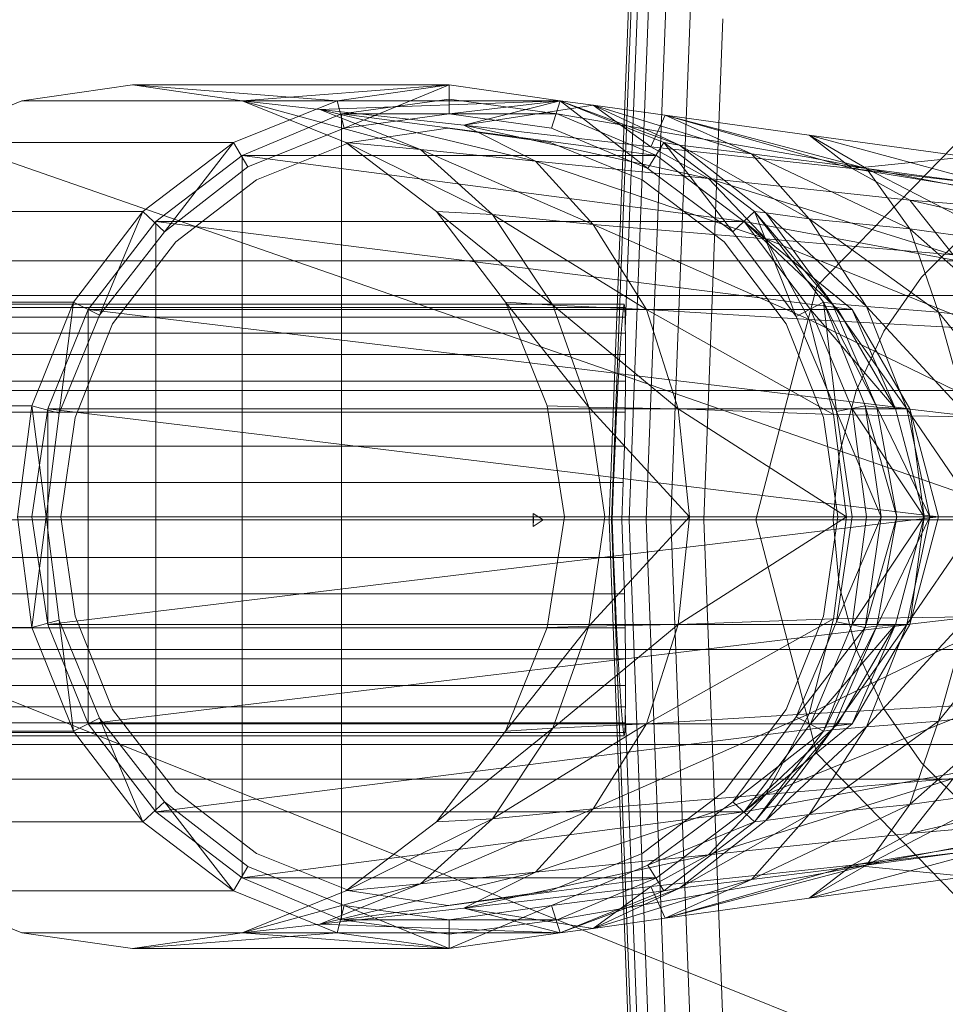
# Model space of a CAD drawing. Header units: metres. Extents: x 397.7 to 427.5, y 12.6 to 28.4.
# Tile 29 of 124: x 404.5003 to 404.5646, y 26.5032 to 26.5716. Entities that reach past the tile are written whole.
import ezdxf

# ---------------------------------------------------------------- set-up
doc = ezdxf.new("R2010")
doc.units = ezdxf.units.M
doc.layers.add('02_MOBILIARIO', color=7, linetype='Continuous', lineweight=18)
doc.layers.add('A-DETL-____-MBND', color=7, linetype='Continuous', lineweight=18)

# ---------------------------------------------------------------- blocks, each defined once
blk = doc.blocks.new('Family - Rentamans P5-151313-08_CLI_AIRE_P5')
at = {"layer": 'A-DETL-____-MBND', "color": 253, "true_color": 0xaaaaaa}
for p, q in [((0.072869, 0.182758), (0.075845, 0.260961)), ((0.073043, 0.182758), (0.075975, 0.259811)), ((0.074, 0.196014), (0.076315, 0.256826)), ((0.074262, 0.182758), (0.076889, 0.251774)), ((0.075451, 0.182758), (0.07778, 0.243939)), ((0.077172, 0.182758), (0.079069, 0.232599)), ((0, 0.218497), (0.102728, 0.182758)), ((0.07945, 0.182758), (0.080775, 0.217586)), ((0.039771, 0.212986), (0.032072, 0.211886)), ((0.039771, 0.212986), (0.061771, 0.212986)), ((0.047372, 0.211886), (0.039771, 0.212986)), ((0.039771, 0.212986), (0.053972, 0.211886)), ((0.047372, 0.211886), (0.061771, 0.212986)), ((0.053972, 0.211886), (0.061771, 0.212986)), ((0.061771, 0.212986), (0.054472, 0.209986)), ((0.061771, 0.212986), (0.069472, 0.211886)), ((0.061771, 0.212986), (0.061771, 0.210986)), ((0.032072, 0.211886), (0.024872, 0.208986)), ((0.032072, 0.211886), (0.053972, 0.211886)), ((0.046771, 0.208986), (0.053972, 0.211886)), ((0.054572, 0.208986), (0.047372, 0.211886)), ((0.047372, 0.211886), (0.059771, 0.208486)), ((0.047372, 0.211886), (0.052771, 0.211287)), ((0.047372, 0.211886), (0.069472, 0.211886)), ((0.069472, 0.211886), (0.052771, 0.211287)), ((0.053972, 0.211886), (0.054472, 0.209986)), ((0.061771, 0.211986), (0.054271, 0.210986)), ((0.061771, 0.211986), (0.054271, 0.210986)), ((0.061771, 0.211986), (0.054271, 0.210986)), ((0.069271, 0.210986), (0.061771, 0.211986)), ((0.069271, 0.210986), (0.061771, 0.211986)), ((0.069271, 0.210986), (0.061771, 0.211986)), ((0.069271, 0.210986), (0.061771, 0.211986)), ((0.061771, 0.210986), (0.069472, 0.211886)), ((0.069472, 0.211886), (0.062771, 0.210186)), ((0.071771, 0.211587), (0.062771, 0.210186)), ((0.069472, 0.211886), (0.068872, 0.209986)), ((0.068872, 0.209986), (0.069472, 0.211886)), ((0.069472, 0.211886), (0.075572, 0.207186)), ((0.076672, 0.208986), (0.069472, 0.211886)), ((0.069472, 0.211886), (0.071771, 0.211587)), ((0.069472, 0.211886), (0.077771, 0.208787)), ((0.069472, 0.211886), (0.076672, 0.208986)), ((0.069472, 0.211886), (0.076672, 0.208986)), ((0.077771, 0.208787), (0.071771, 0.211587)), ((0.071771, 0.211587), (0.075771, 0.208686)), ((0.082771, 0.208186), (0.071771, 0.211587)), ((0.071771, 0.211587), (0.076771, 0.210886)), ((0.054271, 0.210986), (0.047372, 0.208087)), ((0.054271, 0.210986), (0.047372, 0.208087)), ((0.054271, 0.210986), (0.047372, 0.208087)), ((0.052771, 0.211287), (0.059771, 0.208486)), ((0.052771, 0.211287), (0.067771, 0.207686)), ((0.062771, 0.210186), (0.052771, 0.211287)), ((0.054271, 0.210986), (0.069271, 0.210986)), ((0.054271, 0.210986), (0.076172, 0.208087)), ((0.054271, 0.210986), (0.054271, 0.154986)), ((0.054472, 0.209986), (0.061771, 0.210986)), ((0.054472, 0.209986), (0.061771, 0.210986)), ((0.061771, 0.210986), (0.068872, 0.209986)), ((0.061771, 0.210986), (0.068872, 0.209986)), ((0.076172, 0.208087), (0.069271, 0.210986)), ((0.069271, 0.210986), (0.076172, 0.208087)), ((0.076172, 0.208087), (0.069271, 0.210986)), ((0.076172, 0.208087), (0.069271, 0.210986)), ((0.076172, 0.208087), (0.069271, 0.210986)), ((0.076172, 0.208087), (0.069271, 0.210986)), ((0.069271, 0.210986), (0.086572, 0.207986)), ((0.086572, 0.207986), (0.069271, 0.210986)), ((0.069271, 0.210986), (0.076172, 0.208087)), ((0.076771, 0.210886), (0.075771, 0.208686)), ((0.082771, 0.208186), (0.076771, 0.210886)), ((0.076771, 0.210886), (0.089771, 0.207186)), ((0.090771, 0.207186), (0.076771, 0.210886)), ((0.076771, 0.210886), (0.086771, 0.209486)), ((0.087299, 0.198992), (0.098881, 0.210876)), ((0.098881, 0.210876), (0.087299, 0.198992)), ((0.062771, 0.210186), (0.067771, 0.207686)), ((0.062771, 0.210186), (0.079771, 0.206486)), ((0.075771, 0.208686), (0.062771, 0.210186)), ((0.047771, 0.207287), (0.054472, 0.209986)), ((0.047771, 0.207287), (0.054472, 0.209986)), ((0.061672, 0.209986), (0.054872, 0.208986)), ((0.054872, 0.208986), (0.061672, 0.209986)), ((0.068771, 0.208986), (0.061672, 0.209986)), ((0.061672, 0.209986), (0.068771, 0.208986)), ((0.068872, 0.209986), (0.075572, 0.207186)), ((0.068872, 0.209986), (0.075572, 0.207186)), ((0.086771, 0.209486), (0.089771, 0.207186)), ((0.090771, 0.207186), (0.086771, 0.209486)), ((0.086771, 0.209486), (0.097771, 0.207986)), ((0.099771, 0.205986), (0.086771, 0.209486)), ((0.024872, 0.208986), (0.046771, 0.208986)), ((0.040472, 0.204186), (0.046771, 0.208986)), ((0.046771, 0.208986), (0.041972, 0.202787)), ((0.046771, 0.208986), (0.047771, 0.207287)), ((0.054872, 0.208986), (0.048372, 0.206386)), ((0.048372, 0.206386), (0.054872, 0.208986)), ((0.060872, 0.204186), (0.054572, 0.208986)), ((0.054572, 0.208986), (0.064771, 0.203986)), ((0.054572, 0.208986), (0.059771, 0.208486)), ((0.075172, 0.206386), (0.068771, 0.208986)), ((0.068771, 0.208986), (0.075172, 0.206386)), ((0.075572, 0.207186), (0.076672, 0.208986)), ((0.075771, 0.208686), (0.079771, 0.206486)), ((0.075771, 0.208686), (0.089771, 0.207186)), ((0.081472, 0.202787), (0.076672, 0.208986)), ((0.082972, 0.204186), (0.076672, 0.208986)), ((0.076672, 0.208986), (0.077771, 0.208787)), ((0.082972, 0.204186), (0.076672, 0.208986)), ((0.076672, 0.208986), (0.082972, 0.204186)), ((0.077771, 0.208787), (0.082771, 0.208186)), ((0.083771, 0.204087), (0.077771, 0.208787)), ((0.077771, 0.208787), (0.086771, 0.203686)), ((0.047372, 0.208087), (0.041372, 0.203486)), ((0.047372, 0.208087), (0.041372, 0.203486)), ((0.047372, 0.208087), (0.041372, 0.203486)), ((0.047372, 0.208087), (0.076172, 0.208087)), ((0.047372, 0.208087), (0.082271, 0.203486)), ((0.047372, 0.208087), (0.047372, 0.157886)), ((0.059771, 0.208486), (0.064771, 0.203986)), ((0.059771, 0.208486), (0.071771, 0.203287)), ((0.059771, 0.208486), (0.067771, 0.207686)), ((0.076172, 0.208087), (0.082271, 0.203486)), ((0.082271, 0.203486), (0.076172, 0.208087)), ((0.082271, 0.203486), (0.076172, 0.208087)), ((0.082271, 0.203486), (0.076172, 0.208087)), ((0.082271, 0.203486), (0.076172, 0.208087)), ((0.082271, 0.203486), (0.076172, 0.208087)), ((0.076172, 0.208087), (0.082271, 0.203486)), ((0.086771, 0.203686), (0.082771, 0.208186)), ((0.082771, 0.208186), (0.090771, 0.207186)), ((0.093771, 0.202986), (0.082771, 0.208186)), ((0.086572, 0.207986), (0.138572, 0.197986)), ((0.086572, 0.207986), (0.138572, 0.197986)), ((0.097771, 0.207986), (0.089771, 0.207186)), ((0.041972, 0.202787), (0.047771, 0.207287)), ((0.041972, 0.202787), (0.047771, 0.207287)), ((0.067771, 0.207686), (0.071771, 0.203287)), ((0.067771, 0.207686), (0.083771, 0.202287)), ((0.067771, 0.207686), (0.079771, 0.206486)), ((0.075572, 0.207186), (0.081472, 0.202787)), ((0.075572, 0.207186), (0.081472, 0.202787)), ((0.089771, 0.207186), (0.093771, 0.204986)), ((0.089771, 0.207186), (0.113771, 0.203287)), ((0.089771, 0.207186), (0.110771, 0.204686)), ((0.093771, 0.202986), (0.090771, 0.207186)), ((0.090771, 0.207186), (0.099771, 0.205986)), ((0.100771, 0.201986), (0.090771, 0.207186)), ((0.048372, 0.206386), (0.042771, 0.202087)), ((0.042771, 0.202087), (0.048372, 0.206386)), ((0.080872, 0.202087), (0.075172, 0.206386)), ((0.075172, 0.206386), (0.080872, 0.202087)), ((0.079771, 0.206486), (0.083771, 0.202287)), ((0.079771, 0.206486), (0.096771, 0.201186)), ((0.079771, 0.206486), (0.093771, 0.204986)), ((0.093771, 0.204986), (0.096771, 0.201186)), ((0.093771, 0.204986), (0.117771, 0.199486)), ((0.113771, 0.203287), (0.093771, 0.204986)), ((0.018572, 0.204186), (0.040472, 0.204186)), ((0.035672, 0.197886), (0.040472, 0.204186)), ((0.040472, 0.204186), (0.037472, 0.196986)), ((0.040472, 0.204186), (0.041972, 0.202787)), ((0.065672, 0.197886), (0.060872, 0.204186)), ((0.060872, 0.204186), (0.068972, 0.197686)), ((0.060872, 0.204186), (0.064771, 0.203986)), ((0.064771, 0.203986), (0.068972, 0.197686)), ((0.064771, 0.203986), (0.075472, 0.197386)), ((0.064771, 0.203986), (0.071771, 0.203287)), ((0.081472, 0.202787), (0.082972, 0.204186)), ((0.085872, 0.196886), (0.082972, 0.204186)), ((0.087771, 0.197886), (0.082972, 0.204186)), ((0.082972, 0.204186), (0.083771, 0.204087)), ((0.087771, 0.197886), (0.082972, 0.204186)), ((0.082972, 0.204186), (0.087771, 0.197886)), ((0.082972, 0.204186), (0.088372, 0.197787)), ((0.083771, 0.204087), (0.086771, 0.203686)), ((0.088372, 0.197787), (0.083771, 0.204087)), ((0.083771, 0.204087), (0.090771, 0.197587)), ((0.041372, 0.203486), (0.036672, 0.197386)), ((0.041372, 0.203486), (0.036672, 0.197386)), ((0.041372, 0.203486), (0.036672, 0.197386)), ((0.041372, 0.203486), (0.082271, 0.203486)), ((0.041372, 0.203486), (0.089771, 0.197386)), ((0.041372, 0.203486), (0.041372, 0.162486)), ((0.071771, 0.203287), (0.075472, 0.197386)), ((0.071771, 0.203287), (0.086771, 0.196686)), ((0.071771, 0.203287), (0.083771, 0.202287)), ((0.089771, 0.197386), (0.082271, 0.203486)), ((0.088771, 0.197386), (0.082271, 0.203486)), ((0.088771, 0.197386), (0.082271, 0.203486)), ((0.086872, 0.197386), (0.082271, 0.203486)), ((0.088771, 0.197386), (0.082271, 0.203486)), ((0.088771, 0.197386), (0.082271, 0.203486)), ((0.138271, 0.193186), (0.082271, 0.203486)), ((0.138271, 0.193186), (0.082271, 0.203486)), ((0.086771, 0.203686), (0.093771, 0.202986)), ((0.090771, 0.197587), (0.086771, 0.203686)), ((0.086771, 0.203686), (0.095771, 0.197186)), ((0.037472, 0.196986), (0.041972, 0.202787)), ((0.037472, 0.196986), (0.041972, 0.202787)), ((0.081472, 0.202787), (0.085872, 0.196886)), ((0.081472, 0.202787), (0.085872, 0.196886)), ((0.095771, 0.197186), (0.093771, 0.202986)), ((0.093771, 0.202986), (0.100771, 0.201986)), ((0.100972, 0.196587), (0.093771, 0.202986)), ((0.094593, 0.199631), (0.097828, 0.202867)), ((0.094593, 0.199631), (0.097828, 0.202867)), ((0.042771, 0.202087), (0.038372, 0.196386)), ((0.038372, 0.196386), (0.042771, 0.202087)), ((0.085172, 0.196386), (0.080872, 0.202087)), ((0.080872, 0.202087), (0.085172, 0.196386)), ((0.083771, 0.202287), (0.086771, 0.196686)), ((0.083771, 0.202287), (0.099372, 0.195986)), ((0.083771, 0.202287), (0.096771, 0.201186)), ((0.114701, 0.200758), (0.02, 0.200758)), ((0.091968, 0.195883), (0.094593, 0.199631)), ((0.091968, 0.195883), (0.094593, 0.199631)), ((0.08306, 0.182758), (0.087299, 0.198992)), ((0.087299, 0.198992), (0.08306, 0.182758)), ((0.013771, 0.197886), (0.035672, 0.197886)), ((0.02, 0.198347), (0.105701, 0.198347)), ((0.105701, 0.198347), (0.02, 0.198347)), ((0.024162, 0.197758), (0.073934, 0.197758)), ((0.032771, 0.190686), (0.035672, 0.197886)), ((0.035672, 0.197886), (0.034672, 0.190186)), ((0.035672, 0.197886), (0.037472, 0.196986)), ((0.068972, 0.197686), (0.065672, 0.197886)), ((0.071472, 0.190587), (0.065672, 0.197886)), ((0.068572, 0.190686), (0.065672, 0.197886)), ((0.073876, 0.19753), (0.073934, 0.197758)), ((0.073934, 0.197758), (0.073975, 0.19753)), ((0.085872, 0.196886), (0.087771, 0.197886)), ((0.088672, 0.190287), (0.087771, 0.197886)), ((0.090672, 0.190686), (0.087771, 0.197886)), ((0.087771, 0.197886), (0.088372, 0.197787)), ((0.090672, 0.190686), (0.087771, 0.197886)), ((0.087771, 0.197886), (0.090672, 0.190686)), ((0.087771, 0.197886), (0.091472, 0.190587)), ((0.088372, 0.197787), (0.090771, 0.197587)), ((0.091472, 0.190587), (0.088372, 0.197787)), ((0.088372, 0.197787), (0.093572, 0.190486)), ((0.073975, 0.19753), (0.024162, 0.19753)), ((0.024162, 0.19753), (0.073876, 0.19753)), ((0.036672, 0.197386), (0.033872, 0.190486)), ((0.036672, 0.197386), (0.033872, 0.190486)), ((0.036672, 0.197386), (0.033872, 0.190486)), ((0.036672, 0.197386), (0.089771, 0.197386)), ((0.036672, 0.197386), (0.093771, 0.190486)), ((0.036672, 0.197386), (0.036672, 0.168587)), ((0.068972, 0.197686), (0.071472, 0.190587)), ((0.075472, 0.197386), (0.068972, 0.197686)), ((0.068972, 0.197686), (0.077672, 0.190486)), ((0.073802, 0.196854), (0.073876, 0.19753)), ((0.073975, 0.19753), (0.073998, 0.196854)), ((0.075472, 0.197386), (0.077672, 0.190486)), ((0.086771, 0.196686), (0.075472, 0.197386)), ((0.075472, 0.197386), (0.088472, 0.190087)), ((0.089771, 0.190486), (0.086872, 0.197386)), ((0.092771, 0.190486), (0.086872, 0.197386)), ((0.086872, 0.197386), (0.088771, 0.197386)), ((0.089771, 0.197386), (0.088771, 0.197386)), ((0.092771, 0.190486), (0.088771, 0.197386)), ((0.092771, 0.190486), (0.088771, 0.197386)), ((0.093771, 0.190486), (0.089771, 0.197386)), ((0.089771, 0.197386), (0.092771, 0.190486)), ((0.090771, 0.197587), (0.095771, 0.197186)), ((0.093572, 0.190486), (0.090771, 0.197587)), ((0.090771, 0.197587), (0.097771, 0.189986)), ((0.095771, 0.197186), (0.100972, 0.196587)), ((0.097771, 0.189986), (0.095771, 0.197186)), ((0.095771, 0.197186), (0.101771, 0.189686)), ((0.024162, 0.196854), (0.073998, 0.196854)), ((0.024162, 0.196854), (0.073802, 0.196854)), ((0.034672, 0.190186), (0.037472, 0.196986)), ((0.034672, 0.190186), (0.037472, 0.196986)), ((0.038372, 0.196386), (0.035771, 0.189886)), ((0.035771, 0.189886), (0.038372, 0.196386)), ((0.073715, 0.195748), (0.073802, 0.196854)), ((0.073998, 0.196854), (0.074, 0.196014)), ((0.087771, 0.189886), (0.085172, 0.196386)), ((0.085172, 0.196386), (0.087771, 0.189886)), ((0.085872, 0.196886), (0.088672, 0.190287)), ((0.085872, 0.196886), (0.088672, 0.190287)), ((0.086771, 0.196686), (0.088472, 0.190087)), ((0.099372, 0.195986), (0.086771, 0.196686)), ((0.086771, 0.196686), (0.100771, 0.189886)), ((0.024162, 0.195748), (0.07401, 0.195748)), ((0.024162, 0.195748), (0.073715, 0.195748)), ((0.073617, 0.194249), (0.073715, 0.195748)), ((0.07401, 0.195748), (0.074, 0.196014)), ((0.07401, 0.195748), (0.074026, 0.194249)), ((0.090035, 0.191736), (0.091968, 0.195883)), ((0.090035, 0.191736), (0.091968, 0.195883)), ((0.024162, 0.194249), (0.073617, 0.194249)), ((0.024162, 0.194249), (0.074026, 0.194249)), ((0.073512, 0.1924), (0.073617, 0.194249)), ((0.074026, 0.194249), (0.074018, 0.1924)), ((0.024162, 0.1924), (0.073512, 0.1924)), ((0.024162, 0.1924), (0.074018, 0.1924)), ((0.073401, 0.190258), (0.073512, 0.1924)), ((0.074018, 0.1924), (0.073988, 0.190258)), ((0.099113, 0.191758), (0.02, 0.191758)), ((0.099113, 0.191758), (0.02, 0.191758)), ((0.08885, 0.187316), (0.090035, 0.191736)), ((0.08885, 0.187316), (0.090035, 0.191736)), ((0.010872, 0.190686), (0.032771, 0.190686)), ((0.024162, 0.190258), (0.073401, 0.190258)), ((0.024162, 0.190258), (0.073988, 0.190258)), ((0.031771, 0.182986), (0.032771, 0.190686)), ((0.032771, 0.190686), (0.034672, 0.190186)), ((0.032771, 0.190686), (0.033771, 0.182986)), ((0.033872, 0.190486), (0.032771, 0.182986)), ((0.033872, 0.190486), (0.032771, 0.182986)), ((0.033872, 0.190486), (0.032771, 0.182986)), ((0.033771, 0.182986), (0.034672, 0.190186)), ((0.033771, 0.182986), (0.034672, 0.190186)), ((0.033872, 0.190486), (0.093771, 0.190486)), ((0.033872, 0.190486), (0.095771, 0.182986)), ((0.033872, 0.190486), (0.033872, 0.175486)), ((0.071472, 0.190587), (0.068572, 0.190686)), ((0.069771, 0.182986), (0.068572, 0.190686)), ((0.077672, 0.190486), (0.071472, 0.190587)), ((0.071472, 0.190587), (0.072572, 0.182986)), ((0.078472, 0.182986), (0.071472, 0.190587)), ((0.07329, 0.187888), (0.073401, 0.190258)), ((0.073988, 0.190258), (0.073936, 0.187888)), ((0.077672, 0.190486), (0.078472, 0.182986)), ((0.088472, 0.190087), (0.077672, 0.190486)), ((0.077672, 0.190486), (0.089372, 0.182986)), ((0.088672, 0.190287), (0.090672, 0.190686)), ((0.088672, 0.190287), (0.091771, 0.182986)), ((0.088672, 0.190287), (0.089771, 0.182986)), ((0.088672, 0.190287), (0.089771, 0.182986)), ((0.090771, 0.182986), (0.089771, 0.190486)), ((0.094771, 0.182986), (0.089771, 0.190486)), ((0.089771, 0.190486), (0.092771, 0.190486)), ((0.091771, 0.182986), (0.090672, 0.190686)), ((0.090672, 0.190686), (0.091472, 0.190587)), ((0.091771, 0.182986), (0.090672, 0.190686)), ((0.090672, 0.190686), (0.091771, 0.182986)), ((0.090672, 0.190686), (0.092872, 0.182986)), ((0.091472, 0.190587), (0.093572, 0.190486)), ((0.092872, 0.182986), (0.091472, 0.190587)), ((0.091472, 0.190587), (0.095172, 0.182986)), ((0.093771, 0.190486), (0.092771, 0.190486)), ((0.094771, 0.182986), (0.092771, 0.190486)), ((0.094771, 0.182986), (0.092771, 0.190486)), ((0.093572, 0.190486), (0.097771, 0.189986)), ((0.095172, 0.182986), (0.093572, 0.190486)), ((0.093572, 0.190486), (0.098672, 0.182986)), ((0.095771, 0.182986), (0.093771, 0.190486)), ((0.093771, 0.190486), (0.094771, 0.182986)), ((0.035771, 0.189886), (0.034771, 0.182986)), ((0.034771, 0.182986), (0.035771, 0.189886)), ((0.088771, 0.182986), (0.087771, 0.189886)), ((0.087771, 0.189886), (0.088771, 0.182986)), ((0.088472, 0.190087), (0.089372, 0.182986)), ((0.100771, 0.189886), (0.088472, 0.190087)), ((0.024162, 0.187888), (0.07329, 0.187888)), ((0.024162, 0.187888), (0.073936, 0.187888)), ((0.073181, 0.185363), (0.07329, 0.187888)), ((0.073936, 0.187888), (0.073863, 0.185363)), ((0.088451, 0.182758), (0.08885, 0.187316)), ((0.088451, 0.182758), (0.08885, 0.187316)), ((0.024162, 0.185363), (0.073181, 0.185363)), ((0.073863, 0.185363), (0.024162, 0.185363)), ((0.073078, 0.182758), (0.073181, 0.185363)), ((0.073863, 0.185363), (0.073771, 0.182758)), ((0, 0.182758), (0.102728, 0.141568)), ((0.102728, 0.182758), (0, 0.182758)), ((0.096701, 0.182758), (0.02, 0.182758)), ((0.096701, 0.182758), (0.02, 0.182758)), ((0.024162, 0.182758), (0.073078, 0.182758)), ((0.073771, 0.182758), (0.024162, 0.182758)), ((0.031771, 0.182986), (0.033771, 0.182986)), ((0.031771, 0.182986), (0.032771, 0.175287)), ((0.032771, 0.182986), (0.095771, 0.182986)), ((0.032771, 0.182986), (0.033872, 0.175486)), ((0.032771, 0.182986), (0.033872, 0.175486)), ((0.032771, 0.182986), (0.033872, 0.175486)), ((0.032771, 0.175287), (0.033771, 0.182986)), ((0.034672, 0.175787), (0.033771, 0.182986)), ((0.034672, 0.175787), (0.033771, 0.182986)), ((0.033872, 0.175486), (0.095771, 0.182986)), ((0.035771, 0.176087), (0.034771, 0.182986)), ((0.034771, 0.182986), (0.035771, 0.176087)), ((0.067602, 0.182758), (0.067598, 0.183209)), ((0.067598, 0.183209), (0.067615, 0.182758)), ((0.068291, 0.182758), (0.067598, 0.183209)), ((0.067615, 0.182758), (0.067598, 0.182307)), ((0.067598, 0.182307), (0.067602, 0.182758)), ((0.068291, 0.182758), (0.067598, 0.182307)), ((0.068291, 0.182758), (0.067602, 0.182758)), ((0.067615, 0.182758), (0.068291, 0.182758)), ((0.068572, 0.175287), (0.069771, 0.182986)), ((0.072572, 0.182986), (0.069771, 0.182986)), ((0.078472, 0.182986), (0.071472, 0.175386)), ((0.071472, 0.175386), (0.072572, 0.182986)), ((0.078472, 0.182986), (0.072572, 0.182986)), ((0.075845, 0.104556), (0.072869, 0.182758)), ((0.073043, 0.182758), (0.072869, 0.182758)), ((0.075975, 0.105705), (0.073043, 0.182758)), ((0.073078, 0.182757), (0.073043, 0.182757)), ((0.073181, 0.180153), (0.073078, 0.182758)), ((0.074262, 0.182758), (0.073771, 0.182758)), ((0.073771, 0.182758), (0.073863, 0.180153)), ((0.076889, 0.113742), (0.074262, 0.182758)), ((0.075451, 0.182758), (0.074262, 0.182758)), ((0.07778, 0.121577), (0.075451, 0.182758)), ((0.077172, 0.182758), (0.075451, 0.182758)), ((0.07945, 0.182758), (0.077172, 0.182759)), ((0.079069, 0.132917), (0.077172, 0.182758)), ((0.089372, 0.182986), (0.077672, 0.175486)), ((0.077672, 0.175486), (0.078472, 0.182986)), ((0.089372, 0.182986), (0.078472, 0.182986)), ((0.080775, 0.14793), (0.07945, 0.182758)), ((0.087299, 0.166524), (0.08306, 0.182758)), ((0.08306, 0.182758), (0.087299, 0.166524)), ((0.088771, 0.182986), (0.087771, 0.176087)), ((0.087771, 0.176087), (0.088771, 0.182986)), ((0.08885, 0.1782), (0.088451, 0.182758)), ((0.08885, 0.1782), (0.088451, 0.182758)), ((0.089372, 0.182986), (0.088472, 0.175886)), ((0.089771, 0.182986), (0.088672, 0.175686)), ((0.088672, 0.175686), (0.091771, 0.182986)), ((0.089771, 0.182986), (0.088672, 0.175686)), ((0.101771, 0.182986), (0.089372, 0.182986)), ((0.089771, 0.175486), (0.090771, 0.182986)), ((0.089771, 0.175486), (0.094771, 0.182986)), ((0.089771, 0.182986), (0.091771, 0.182986)), ((0.090672, 0.175287), (0.091771, 0.182986)), ((0.091771, 0.182986), (0.090672, 0.175287)), ((0.090672, 0.175287), (0.091771, 0.182986)), ((0.090672, 0.175287), (0.092872, 0.182986)), ((0.094771, 0.182986), (0.090771, 0.182986)), ((0.092872, 0.182986), (0.091472, 0.175386)), ((0.091472, 0.175386), (0.095172, 0.182986)), ((0.091771, 0.182986), (0.092872, 0.182986)), ((0.092771, 0.175486), (0.094771, 0.182986)), ((0.092771, 0.175486), (0.094771, 0.182986)), ((0.092872, 0.182986), (0.095172, 0.182986)), ((0.095172, 0.182986), (0.093572, 0.175486)), ((0.093572, 0.175486), (0.098672, 0.182986)), ((0.095771, 0.182986), (0.093771, 0.175486)), ((0.093771, 0.175486), (0.094771, 0.182986)), ((0.095771, 0.182986), (0.094771, 0.182986)), ((0.095172, 0.182986), (0.098672, 0.182986)), ((0.024162, 0.180153), (0.073181, 0.180153)), ((0.024162, 0.180153), (0.073863, 0.180153)), ((0.07329, 0.177628), (0.073181, 0.180153)), ((0.073863, 0.180153), (0.073936, 0.177628)), ((0.090035, 0.17378), (0.08885, 0.1782)), ((0.090035, 0.17378), (0.08885, 0.1782)), ((0.024162, 0.177628), (0.07329, 0.177628)), ((0.024162, 0.177628), (0.073936, 0.177628)), ((0.073401, 0.175258), (0.07329, 0.177628)), ((0.073936, 0.177628), (0.073988, 0.175258)), ((0.038372, 0.169587), (0.035771, 0.176087)), ((0.035771, 0.176087), (0.038372, 0.169587)), ((0.088472, 0.175886), (0.075472, 0.168587)), ((0.088472, 0.175886), (0.077672, 0.175486)), ((0.087771, 0.176087), (0.085172, 0.169587)), ((0.085172, 0.169587), (0.087771, 0.176087)), ((0.100771, 0.176087), (0.086771, 0.169287)), ((0.088472, 0.175886), (0.086771, 0.169287)), ((0.100771, 0.176087), (0.088472, 0.175886)), ((0.090771, 0.168386), (0.097771, 0.175986)), ((0.093572, 0.175486), (0.097771, 0.175986)), ((0.095771, 0.168787), (0.101771, 0.176287)), ((0.097771, 0.175986), (0.095771, 0.168787)), ((0.010872, 0.175287), (0.032771, 0.175287)), ((0.024162, 0.175258), (0.073401, 0.175258)), ((0.024162, 0.175258), (0.073988, 0.175258)), ((0.032771, 0.175287), (0.034672, 0.175787)), ((0.035672, 0.168087), (0.032771, 0.175287)), ((0.033872, 0.175486), (0.093771, 0.175486)), ((0.033872, 0.175486), (0.036672, 0.168587)), ((0.033872, 0.175486), (0.036672, 0.168587)), ((0.033872, 0.175486), (0.036672, 0.168587)), ((0.035672, 0.168087), (0.034672, 0.175787)), ((0.037472, 0.168986), (0.034672, 0.175787)), ((0.037472, 0.168986), (0.034672, 0.175787)), ((0.036672, 0.168587), (0.093771, 0.175486)), ((0.071472, 0.175386), (0.065672, 0.168087)), ((0.065672, 0.168087), (0.068572, 0.175287)), ((0.071472, 0.175386), (0.068572, 0.175287)), ((0.077672, 0.175486), (0.068972, 0.168287)), ((0.068972, 0.168287), (0.071472, 0.175386)), ((0.077672, 0.175486), (0.071472, 0.175386)), ((0.073512, 0.173116), (0.073401, 0.175258)), ((0.073988, 0.175258), (0.074018, 0.173116)), ((0.075472, 0.168587), (0.077672, 0.175486)), ((0.088672, 0.175686), (0.085872, 0.169087)), ((0.088672, 0.175686), (0.085872, 0.169087)), ((0.085872, 0.169087), (0.090672, 0.175287)), ((0.086872, 0.168587), (0.089771, 0.175486)), ((0.086872, 0.168587), (0.092771, 0.175486)), ((0.087771, 0.168087), (0.091472, 0.175386)), ((0.087771, 0.168087), (0.090672, 0.175287)), ((0.090672, 0.175287), (0.087771, 0.168087)), ((0.087771, 0.168087), (0.090672, 0.175287)), ((0.088372, 0.168186), (0.093572, 0.175486)), ((0.088372, 0.168186), (0.091472, 0.175386)), ((0.088672, 0.175686), (0.090672, 0.175287)), ((0.088771, 0.168587), (0.092771, 0.175486)), ((0.088771, 0.168587), (0.092771, 0.175486)), ((0.093771, 0.175486), (0.089771, 0.168587)), ((0.089771, 0.168587), (0.092771, 0.175486)), ((0.092771, 0.175486), (0.089771, 0.175486)), ((0.090672, 0.175287), (0.091472, 0.175386)), ((0.093572, 0.175486), (0.090771, 0.168386)), ((0.091472, 0.175386), (0.093572, 0.175486)), ((0.093771, 0.175486), (0.092771, 0.175486)), ((0.099113, 0.173758), (0.02, 0.173758)), ((0.099113, 0.173758), (0.02, 0.173758)), ((0.091968, 0.169633), (0.090035, 0.17378)), ((0.091968, 0.169633), (0.090035, 0.17378)), ((0.024162, 0.173116), (0.073512, 0.173116)), ((0.024162, 0.173116), (0.074018, 0.173116)), ((0.073617, 0.171267), (0.073512, 0.173116)), ((0.074018, 0.173116), (0.074026, 0.171267)), ((0.082271, 0.162486), (0.138271, 0.172787)), ((0.082271, 0.162486), (0.138271, 0.172787)), ((0.024162, 0.171267), (0.073617, 0.171267)), ((0.024162, 0.171267), (0.074026, 0.171267)), ((0.073715, 0.169768), (0.073617, 0.171267)), ((0.074026, 0.171267), (0.07401, 0.169768)), ((0.07401, 0.169768), (0.024162, 0.169768)), ((0.024162, 0.169768), (0.073715, 0.169768)), ((0.073802, 0.168663), (0.073715, 0.169768)), ((0.07401, 0.169768), (0.074, 0.169502)), ((0.099372, 0.169986), (0.083771, 0.163686)), ((0.099372, 0.169986), (0.086771, 0.169287)), ((0.035672, 0.168087), (0.037472, 0.168986)), ((0.040472, 0.161787), (0.037472, 0.168986)), ((0.041972, 0.163186), (0.037472, 0.168986)), ((0.041972, 0.163186), (0.037472, 0.168986)), ((0.042771, 0.163886), (0.038372, 0.169587)), ((0.038372, 0.169587), (0.042771, 0.163886)), ((0.086771, 0.169287), (0.071771, 0.162686)), ((0.074, 0.169502), (0.073998, 0.168663)), ((0.076315, 0.10869), (0.074, 0.169502)), ((0.086771, 0.169287), (0.075472, 0.168587)), ((0.085172, 0.169587), (0.080872, 0.163886)), ((0.080872, 0.163886), (0.085172, 0.169587)), ((0.085872, 0.169087), (0.081472, 0.163186)), ((0.085872, 0.169087), (0.081472, 0.163186)), ((0.086771, 0.169287), (0.083771, 0.163686)), ((0.085872, 0.169087), (0.087771, 0.168087)), ((0.094593, 0.165885), (0.091968, 0.169633)), ((0.094593, 0.165885), (0.091968, 0.169633)), ((0.100972, 0.169386), (0.093771, 0.162986)), ((0.095771, 0.168787), (0.100972, 0.169386)), ((0.024162, 0.168663), (0.073998, 0.168663)), ((0.024162, 0.168663), (0.073802, 0.168663)), ((0.036672, 0.168587), (0.089771, 0.168587)), ((0.036672, 0.168587), (0.041372, 0.162486)), ((0.036672, 0.168587), (0.041372, 0.162486)), ((0.036672, 0.168587), (0.041372, 0.162486)), ((0.041372, 0.162486), (0.089771, 0.168587)), ((0.068972, 0.168287), (0.060872, 0.161787)), ((0.075472, 0.168587), (0.064771, 0.161986)), ((0.064771, 0.161986), (0.068972, 0.168287)), ((0.068972, 0.168287), (0.065672, 0.168087)), ((0.075472, 0.168587), (0.068972, 0.168287)), ((0.071771, 0.162686), (0.075472, 0.168587)), ((0.073876, 0.167986), (0.073802, 0.168663)), ((0.073998, 0.168663), (0.073975, 0.167986)), ((0.082271, 0.162486), (0.088771, 0.168587)), ((0.089771, 0.168587), (0.082271, 0.162486)), ((0.082271, 0.162486), (0.089771, 0.168587)), ((0.082271, 0.162486), (0.086872, 0.168587)), ((0.082271, 0.162486), (0.088771, 0.168587)), ((0.082271, 0.162486), (0.088771, 0.168587)), ((0.083771, 0.161886), (0.090771, 0.168386)), ((0.095771, 0.168787), (0.086771, 0.162287)), ((0.086771, 0.162287), (0.090771, 0.168386)), ((0.088771, 0.168587), (0.086872, 0.168587)), ((0.088372, 0.168186), (0.090771, 0.168386)), ((0.089771, 0.168587), (0.088771, 0.168587)), ((0.090771, 0.168386), (0.095771, 0.168787)), ((0.093771, 0.162986), (0.095771, 0.168787)), ((0.013771, 0.168087), (0.035672, 0.168087)), ((0.024162, 0.167986), (0.073975, 0.167986)), ((0.024162, 0.167986), (0.073876, 0.167986)), ((0.024162, 0.167758), (0.073934, 0.167758)), ((0.040472, 0.161787), (0.035672, 0.168087)), ((0.060872, 0.161787), (0.065672, 0.168087)), ((0.073934, 0.167758), (0.073876, 0.167986)), ((0.073975, 0.167986), (0.073934, 0.167758)), ((0.081472, 0.163186), (0.087771, 0.168087)), ((0.082972, 0.161787), (0.088372, 0.168186)), ((0.082972, 0.161787), (0.087771, 0.168087)), ((0.087771, 0.168087), (0.082972, 0.161787)), ((0.082972, 0.161787), (0.087771, 0.168087)), ((0.083771, 0.161886), (0.088372, 0.168186)), ((0.138572, 0.167986), (0.086572, 0.157986)), ((0.086572, 0.157986), (0.138572, 0.167986)), ((0.088372, 0.168186), (0.087771, 0.168087)), ((0.105701, 0.16717), (0.02, 0.16717)), ((0.105701, 0.16717), (0.02, 0.16717)), ((0.087299, 0.166524), (0.098881, 0.154641)), ((0.098881, 0.154641), (0.087299, 0.166524)), ((0.117771, 0.166486), (0.093771, 0.160986)), ((0.097828, 0.162649), (0.094593, 0.165885)), ((0.097828, 0.162649), (0.094593, 0.165885)), ((0.114701, 0.164758), (0.02, 0.164758)), ((0.096771, 0.164787), (0.079771, 0.159486)), ((0.096771, 0.164787), (0.083771, 0.163686)), ((0.096771, 0.164787), (0.093771, 0.160986)), ((0.048372, 0.159587), (0.042771, 0.163886)), ((0.042771, 0.163886), (0.048372, 0.159587)), ((0.083771, 0.163686), (0.067771, 0.158287)), ((0.083771, 0.163686), (0.071771, 0.162686)), ((0.080872, 0.163886), (0.075172, 0.159587)), ((0.075172, 0.159587), (0.080872, 0.163886)), ((0.083771, 0.163686), (0.079771, 0.159486)), ((0.100771, 0.163986), (0.090771, 0.158787)), ((0.100771, 0.163986), (0.093771, 0.162986)), ((0.041972, 0.163186), (0.040472, 0.161787)), ((0.047771, 0.158686), (0.041972, 0.163186)), ((0.041972, 0.163186), (0.046771, 0.156986)), ((0.047771, 0.158686), (0.041972, 0.163186)), ((0.081472, 0.163186), (0.075572, 0.158787)), ((0.081472, 0.163186), (0.075572, 0.158787)), ((0.081472, 0.163186), (0.082972, 0.161787)), ((0.093771, 0.162986), (0.082771, 0.157787)), ((0.093771, 0.162986), (0.086771, 0.162287)), ((0.090771, 0.158787), (0.093771, 0.162986)), ((0.041372, 0.162486), (0.082271, 0.162486)), ((0.041372, 0.162486), (0.047372, 0.157886)), ((0.041372, 0.162486), (0.047372, 0.157886)), ((0.041372, 0.162486), (0.047372, 0.157886)), ((0.047372, 0.157886), (0.082271, 0.162486)), ((0.071771, 0.162686), (0.059771, 0.157486)), ((0.071771, 0.162686), (0.064771, 0.161986)), ((0.067771, 0.158287), (0.071771, 0.162686)), ((0.076172, 0.157886), (0.082271, 0.162486)), ((0.082271, 0.162486), (0.076172, 0.157886)), ((0.076172, 0.157886), (0.082271, 0.162486)), ((0.076172, 0.157886), (0.082271, 0.162486)), ((0.076172, 0.157886), (0.082271, 0.162486)), ((0.076172, 0.157886), (0.082271, 0.162486)), ((0.082271, 0.162486), (0.076172, 0.157886)), ((0.086771, 0.162287), (0.077771, 0.157186)), ((0.082771, 0.157787), (0.086771, 0.162287)), ((0.086771, 0.162287), (0.083771, 0.161886)), ((0.113771, 0.162686), (0.089771, 0.158787)), ((0.113771, 0.162686), (0.093771, 0.160986)), ((0.018572, 0.161787), (0.040472, 0.161787)), ((0.046771, 0.156986), (0.040472, 0.161787)), ((0.064771, 0.161986), (0.054572, 0.156986)), ((0.054572, 0.156986), (0.060872, 0.161787)), ((0.059771, 0.157486), (0.064771, 0.161986)), ((0.064771, 0.161986), (0.060872, 0.161787)), ((0.075572, 0.158787), (0.082972, 0.161787)), ((0.076672, 0.156986), (0.082972, 0.161787)), ((0.082972, 0.161787), (0.076672, 0.156986)), ((0.076672, 0.156986), (0.082972, 0.161787)), ((0.077771, 0.157186), (0.083771, 0.161886)), ((0.083771, 0.161886), (0.082972, 0.161787)), ((0.093771, 0.160986), (0.079771, 0.159486)), ((0.110771, 0.161287), (0.089771, 0.158787)), ((0.093771, 0.160986), (0.089771, 0.158787)), ((0.054872, 0.156986), (0.048372, 0.159587)), ((0.048372, 0.159587), (0.054872, 0.156986)), ((0.079771, 0.159486), (0.062771, 0.155787)), ((0.079771, 0.159486), (0.067771, 0.158287)), ((0.075172, 0.159587), (0.068771, 0.156986)), ((0.068771, 0.156986), (0.075172, 0.159587)), ((0.079771, 0.159486), (0.075771, 0.157287)), ((0.099771, 0.159986), (0.086771, 0.156486)), ((0.099771, 0.159986), (0.090771, 0.158787)), ((0.075572, 0.158787), (0.068872, 0.155986)), ((0.075572, 0.158787), (0.068872, 0.155986)), ((0.075572, 0.158787), (0.076672, 0.156986)), ((0.089771, 0.158787), (0.075771, 0.157287)), ((0.089771, 0.158787), (0.076771, 0.155087)), ((0.090771, 0.158787), (0.076771, 0.155087)), ((0.090771, 0.158787), (0.082771, 0.157787)), ((0.089771, 0.158787), (0.086771, 0.156486)), ((0.086771, 0.156486), (0.090771, 0.158787)), ((0.097771, 0.157986), (0.089771, 0.158787)), ((0.047771, 0.158686), (0.046771, 0.156986)), ((0.054472, 0.155986), (0.047771, 0.158686)), ((0.054472, 0.155986), (0.047771, 0.158686)), ((0.067771, 0.158287), (0.052771, 0.154686)), ((0.067771, 0.158287), (0.059771, 0.157486)), ((0.062771, 0.155787), (0.067771, 0.158287)), ((0.047372, 0.157886), (0.076172, 0.157886)), ((0.047372, 0.157886), (0.054271, 0.154986)), ((0.047372, 0.157886), (0.054271, 0.154986)), ((0.047372, 0.157886), (0.054271, 0.154986)), ((0.059771, 0.157486), (0.047372, 0.154087)), ((0.052771, 0.154686), (0.059771, 0.157486)), ((0.054271, 0.154986), (0.076172, 0.157886)), ((0.059771, 0.157486), (0.054572, 0.156986)), ((0.086572, 0.157986), (0.069271, 0.154986)), ((0.069271, 0.154986), (0.086572, 0.157986)), ((0.069271, 0.154986), (0.076172, 0.157886)), ((0.076172, 0.157886), (0.069271, 0.154986)), ((0.069271, 0.154986), (0.076172, 0.157886)), ((0.069271, 0.154986), (0.076172, 0.157886)), ((0.069271, 0.154986), (0.076172, 0.157886)), ((0.069271, 0.154986), (0.076172, 0.157886)), ((0.076172, 0.157886), (0.069271, 0.154986)), ((0.082771, 0.157787), (0.071771, 0.154386)), ((0.076771, 0.155087), (0.082771, 0.157787)), ((0.082771, 0.157787), (0.077771, 0.157186)), ((0.097771, 0.157986), (0.086771, 0.156486)), ((0.046771, 0.156986), (0.024872, 0.156986)), ((0.024872, 0.156986), (0.032072, 0.154087)), ((0.053972, 0.154087), (0.046771, 0.156986)), ((0.047372, 0.154087), (0.054572, 0.156986)), ((0.061672, 0.155986), (0.054872, 0.156986)), ((0.054872, 0.156986), (0.061672, 0.155986)), ((0.068771, 0.156986), (0.061672, 0.155986)), ((0.061672, 0.155986), (0.068771, 0.156986)), ((0.075771, 0.157287), (0.062771, 0.155787)), ((0.068872, 0.155986), (0.076672, 0.156986)), ((0.077771, 0.157186), (0.069472, 0.154087)), ((0.069472, 0.154087), (0.076672, 0.156986)), ((0.076672, 0.156986), (0.069472, 0.154087)), ((0.069472, 0.154087), (0.076672, 0.156986)), ((0.075771, 0.157287), (0.071771, 0.154386)), ((0.071771, 0.154386), (0.077771, 0.157186)), ((0.076771, 0.155087), (0.075771, 0.157287)), ((0.077771, 0.157186), (0.076672, 0.156986)), ((0.054472, 0.155986), (0.053972, 0.154087)), ((0.061771, 0.152986), (0.054472, 0.155986)), ((0.061771, 0.154986), (0.054472, 0.155986)), ((0.061771, 0.154986), (0.054472, 0.155986)), ((0.068872, 0.155986), (0.061771, 0.152986)), ((0.068872, 0.155986), (0.061771, 0.154986)), ((0.068872, 0.155986), (0.061771, 0.154986)), ((0.068872, 0.155986), (0.069472, 0.154087)), ((0.069472, 0.154087), (0.068872, 0.155986)), ((0.086771, 0.156486), (0.076771, 0.155087)), ((0.062771, 0.155787), (0.052771, 0.154686)), ((0.062771, 0.155787), (0.069472, 0.154087)), ((0.071771, 0.154386), (0.062771, 0.155787)), ((0.052771, 0.154686), (0.047372, 0.154087)), ((0.052771, 0.154686), (0.069472, 0.154087)), ((0.069472, 0.154087), (0.052771, 0.154686)), ((0.054271, 0.154986), (0.069271, 0.154986)), ((0.054271, 0.154986), (0.061771, 0.153986)), ((0.054271, 0.154986), (0.061771, 0.153986)), ((0.054271, 0.154986), (0.061771, 0.153986)), ((0.069271, 0.154986), (0.061771, 0.153986)), ((0.061771, 0.153986), (0.069271, 0.154986)), ((0.061771, 0.153986), (0.069271, 0.154986)), ((0.061771, 0.153986), (0.069271, 0.154986)), ((0.061771, 0.154986), (0.061771, 0.152986)), ((0.076771, 0.155087), (0.071771, 0.154386)), ((0.032072, 0.154087), (0.039771, 0.152986)), ((0.053972, 0.154087), (0.032072, 0.154087)), ((0.039771, 0.152986), (0.047372, 0.154087)), ((0.053972, 0.154087), (0.039771, 0.152986)), ((0.069472, 0.154087), (0.047372, 0.154087)), ((0.061771, 0.152986), (0.047372, 0.154087)), ((0.061771, 0.152986), (0.053972, 0.154087)), ((0.069472, 0.154087), (0.061771, 0.152986)), ((0.071771, 0.154386), (0.069472, 0.154087)), ((0.061771, 0.152986), (0.039771, 0.152986))]:
    blk.add_line(p, q, dxfattribs=at)
blk = doc.blocks.new('LONDR55-XX_ZZ-ARQ-CAA-M3D-Londres55_ifc-1-08_CLI_AIRE_P5')
at = {"layer": '02_MOBILIARIO', "color": 253, "lineweight": 18, "true_color": 0xaaaaaa}
blk.add_blockref('Family - Rentamans P5-151313-08_CLI_AIRE_P5', (404.468384, 26.354053), dxfattribs=at)

msp = doc.modelspace()

# ---------------------------------------------------------------- block references
at = {"lineweight": 5}
msp.add_blockref('LONDR55-XX_ZZ-ARQ-CAA-M3D-Londres55_ifc-1-08_CLI_AIRE_P5', (0, 0), dxfattribs=at)

doc.saveas('drawing.dxf')
